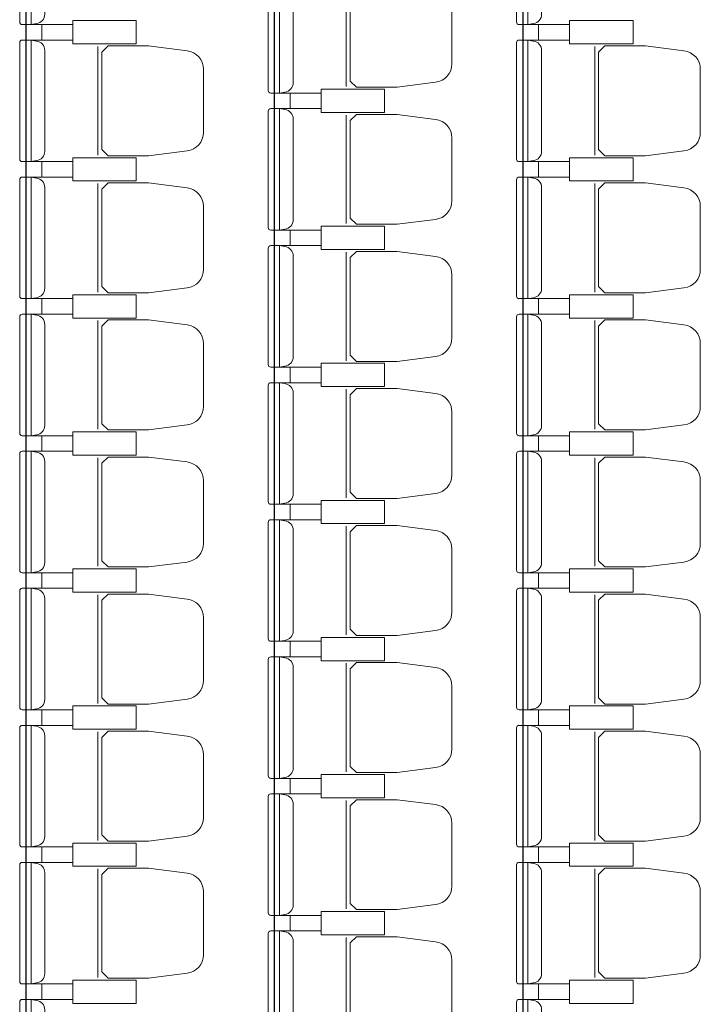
# Model space of a CAD drawing. Header units: inches. Extents: x 27484 to 71626, y -45113 to 39.
# Tile 188 of 256: x 34836 to 35099, y -24420 to -24039. Entities that reach past the tile are written whole.
import ezdxf

# ---------------------------------------------------------------- set-up
doc = ezdxf.new("R2010")
doc.units = ezdxf.units.IN
doc.header["$LTSCALE"] = 50
doc.header["$MEASUREMENT"] = 0
doc.layers.add('_meble', color=3, linetype='Continuous', lineweight=5)
doc.layers.add('A-WID-CIENKI', color=7, linetype='Continuous')

msp = doc.modelspace()

# ---------------------------------------------------------------- linework, layer by layer
at = {"layer": '_meble', "color": 3}
for p, q in [((34962.68277, -24022.96968), (34962.68277, -24064.96968)), ((34840.88277, -24040.96968), (34844.98277, -24040.96968)), ((35032.88277, -24040.96968), (35036.98277, -24040.96968)), ((34840.88277, -24046.96968), (34844.98277, -24046.96968)), ((35032.88277, -24046.96968), (35036.98277, -24046.96968)), ((34866.68277, -24049.46968), (34866.68277, -24091.46968)), ((35058.68277, -24049.46968), (35058.68277, -24091.46968)), ((34936.88277, -24067.46968), (34940.98277, -24067.46968)), ((34936.88277, -24073.46968), (34940.98277, -24073.46968)), ((34962.68277, -24075.96968), (34962.68277, -24117.96968)), ((34840.88277, -24093.96968), (34844.98277, -24093.96968)), ((35032.88277, -24093.96968), (35036.98277, -24093.96968)), ((34840.88277, -24099.96968), (34844.98277, -24099.96968)), ((35032.88277, -24099.96968), (35036.98277, -24099.96968)), ((34866.68277, -24102.46968), (34866.68277, -24144.46968)), ((35058.68277, -24102.46968), (35058.68277, -24144.46968)), ((34936.88277, -24120.46968), (34940.98277, -24120.46968)), ((34936.88277, -24126.46968), (34940.98277, -24126.46968)), ((34962.68277, -24128.96968), (34962.68277, -24170.96968)), ((34840.88277, -24146.96968), (34844.98277, -24146.96968)), ((35032.88277, -24146.96968), (35036.98277, -24146.96968)), ((34840.88277, -24152.96968), (34844.98277, -24152.96968)), ((35032.88277, -24152.96968), (35036.98277, -24152.96968)), ((34866.68277, -24155.46968), (34866.68277, -24197.46968)), ((35058.68277, -24155.46968), (35058.68277, -24197.46968)), ((34936.88277, -24173.46968), (34940.98277, -24173.46968)), ((34936.88277, -24179.46968), (34940.98277, -24179.46968)), ((34962.68277, -24181.96968), (34962.68277, -24223.96968)), ((34840.88277, -24199.96968), (34844.98277, -24199.96968)), ((35032.88277, -24199.96968), (35036.98277, -24199.96968)), ((34840.88277, -24205.96968), (34844.98277, -24205.96968)), ((35032.88277, -24205.96968), (35036.98277, -24205.96968)), ((34866.68277, -24208.46968), (34866.68277, -24250.46968)), ((35058.68277, -24208.46968), (35058.68277, -24250.46968)), ((34936.88277, -24226.46968), (34940.98277, -24226.46968)), ((34936.88277, -24232.46968), (34940.98277, -24232.46968)), ((34962.68277, -24234.96968), (34962.68277, -24276.96968)), ((34840.88277, -24252.96968), (34844.98277, -24252.96968)), ((35032.88277, -24252.96968), (35036.98277, -24252.96968)), ((34840.88277, -24258.96968), (34844.98277, -24258.96968)), ((35032.88277, -24258.96968), (35036.98277, -24258.96968)), ((34866.68277, -24261.46968), (34866.68277, -24303.46968)), ((35058.68277, -24261.46968), (35058.68277, -24303.46968)), ((34936.88277, -24279.46968), (34940.98277, -24279.46968)), ((34936.88277, -24285.46968), (34940.98277, -24285.46968)), ((34962.68277, -24287.96968), (34962.68277, -24329.96968)), ((34840.88277, -24305.96968), (34844.98277, -24305.96968)), ((35032.88277, -24305.96968), (35036.98277, -24305.96968)), ((34840.88277, -24311.96968), (34844.98277, -24311.96968)), ((34866.68277, -24314.46968), (34866.68277, -24356.46968)), ((35032.88277, -24311.96968), (35036.98277, -24311.96968)), ((35058.68277, -24314.46968), (35058.68277, -24356.46968)), ((34936.88277, -24332.46968), (34940.98277, -24332.46968)), ((34936.88277, -24338.46968), (34940.98277, -24338.46968)), ((34962.68277, -24340.96968), (34962.68277, -24382.96968)), ((34840.88277, -24358.96968), (34844.98277, -24358.96968)), ((35032.88277, -24358.96968), (35036.98277, -24358.96968)), ((34840.88277, -24364.96968), (34844.98277, -24364.96968)), ((34866.68277, -24367.46968), (34866.68277, -24409.46968)), ((35032.88277, -24364.96968), (35036.98277, -24364.96968)), ((35058.68277, -24367.46968), (35058.68277, -24409.46968)), ((34936.88277, -24385.46968), (34940.98277, -24385.46968)), ((34936.88277, -24391.46968), (34940.98277, -24391.46968)), ((34962.68277, -24393.96968), (34962.68277, -24435.96968)), ((34840.88277, -24411.96968), (34844.98277, -24411.96968)), ((35032.88277, -24411.96968), (35036.98277, -24411.96968)), ((34840.88277, -24417.96968), (34844.98277, -24417.96968)), ((35032.88277, -24417.96968), (35036.98277, -24417.96968))]:
    msp.add_line(p, q, dxfattribs=at)
for points in [[(34840.88277, -23993.96968), (34840.88277, -24017.46968), (34840.88277, -24040.96968), (34837.48277, -24040.96968, -0.414213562), (34836.48277, -24039.96968), (34836.48277, -24017.46968), (34836.48277, -23994.96968, -0.414213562), (34837.48277, -23993.96968)], [(35032.88277, -23993.96968), (35032.88277, -24017.46968), (35032.88277, -24040.96968), (35029.48277, -24040.96968, -0.414213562), (35028.48277, -24039.96968), (35028.48277, -24017.46968), (35028.48277, -23994.96968, -0.414213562), (35029.48277, -23993.96968)], [(34936.88277, -24020.46968), (34936.88277, -24043.96968), (34936.88277, -24067.46968), (34933.48277, -24067.46968, -0.414213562), (34932.48277, -24066.46968), (34932.48277, -24043.96968), (34932.48277, -24021.46968, -0.414213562), (34933.48277, -24020.46968)], [(35003.48277, -24043.96968), (35003.48277, -24031.82264, 0.386311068), (34997.16467, -24024.63342), (34982.30392, -24022.71968), (34966.62998, -24022.71968), (34964.18277, -24025.11432), (34964.18277, -24043.96968), (34964.18277, -24062.82504), (34966.62998, -24065.21968), (34982.30392, -24065.21968), (34997.16467, -24063.30594, 0.386311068), (35003.48277, -24056.11672)], [(34840.88277, -24046.96968), (34840.88277, -24070.46968), (34840.88277, -24093.96968), (34837.48277, -24093.96968, -0.414213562), (34836.48277, -24092.96968), (34836.48277, -24070.46968), (34836.48277, -24047.96968, -0.414213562), (34837.48277, -24046.96968)], [(35032.88277, -24046.96968), (35032.88277, -24070.46968), (35032.88277, -24093.96968), (35029.48277, -24093.96968, -0.414213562), (35028.48277, -24092.96968), (35028.48277, -24070.46968), (35028.48277, -24047.96968, -0.414213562), (35029.48277, -24046.96968)], [(34907.48277, -24070.46968), (34907.48277, -24058.32264, 0.386311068), (34901.16467, -24051.13342), (34886.30392, -24049.21968), (34870.62998, -24049.21968), (34868.18277, -24051.61432), (34868.18277, -24070.46968), (34868.18277, -24089.32504), (34870.62998, -24091.71968), (34886.30392, -24091.71968), (34901.16467, -24089.80594, 0.386311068), (34907.48277, -24082.61672)], [(35099.48277, -24070.46968), (35099.48277, -24058.32264, 0.386311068), (35093.16467, -24051.13342), (35078.30392, -24049.21968), (35062.62998, -24049.21968), (35060.18277, -24051.61432), (35060.18277, -24070.46968), (35060.18277, -24089.32504), (35062.62998, -24091.71968), (35078.30392, -24091.71968), (35093.16467, -24089.80594, 0.386311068), (35099.48277, -24082.61672)], [(34936.88277, -24073.46968), (34936.88277, -24096.96968), (34936.88277, -24120.46968), (34933.48277, -24120.46968, -0.414213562), (34932.48277, -24119.46968), (34932.48277, -24096.96968), (34932.48277, -24074.46968, -0.414213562), (34933.48277, -24073.46968)], [(35003.48277, -24096.96968), (35003.48277, -24084.82264, 0.386311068), (34997.16467, -24077.63342), (34982.30392, -24075.71968), (34966.62998, -24075.71968), (34964.18277, -24078.11432), (34964.18277, -24096.96968), (34964.18277, -24115.82504), (34966.62998, -24118.21968), (34982.30392, -24118.21968), (34997.16467, -24116.30594, 0.386311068), (35003.48277, -24109.11672)], [(34840.88277, -24099.96968), (34840.88277, -24123.46968), (34840.88277, -24146.96968), (34837.48277, -24146.96968, -0.414213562), (34836.48277, -24145.96968), (34836.48277, -24123.46968), (34836.48277, -24100.96968, -0.414213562), (34837.48277, -24099.96968)], [(35032.88277, -24099.96968), (35032.88277, -24123.46968), (35032.88277, -24146.96968), (35029.48277, -24146.96968, -0.414213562), (35028.48277, -24145.96968), (35028.48277, -24123.46968), (35028.48277, -24100.96968, -0.414213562), (35029.48277, -24099.96968)], [(34907.48277, -24123.46968), (34907.48277, -24111.32264, 0.386311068), (34901.16467, -24104.13342), (34886.30392, -24102.21968), (34870.62998, -24102.21968), (34868.18277, -24104.61432), (34868.18277, -24123.46968), (34868.18277, -24142.32504), (34870.62998, -24144.71968), (34886.30392, -24144.71968), (34901.16467, -24142.80594, 0.386311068), (34907.48277, -24135.61672)], [(35099.48277, -24123.46968), (35099.48277, -24111.32264, 0.386311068), (35093.16467, -24104.13342), (35078.30392, -24102.21968), (35062.62998, -24102.21968), (35060.18277, -24104.61432), (35060.18277, -24123.46968), (35060.18277, -24142.32504), (35062.62998, -24144.71968), (35078.30392, -24144.71968), (35093.16467, -24142.80594, 0.386311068), (35099.48277, -24135.61672)], [(34936.88277, -24126.46968), (34936.88277, -24149.96968), (34936.88277, -24173.46968), (34933.48277, -24173.46968, -0.414213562), (34932.48277, -24172.46968), (34932.48277, -24149.96968), (34932.48277, -24127.46968, -0.414213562), (34933.48277, -24126.46968)], [(35003.48277, -24149.96968), (35003.48277, -24137.82264, 0.386311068), (34997.16467, -24130.63342), (34982.30392, -24128.71968), (34966.62998, -24128.71968), (34964.18277, -24131.11432), (34964.18277, -24149.96968), (34964.18277, -24168.82504), (34966.62998, -24171.21968), (34982.30392, -24171.21968), (34997.16467, -24169.30594, 0.386311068), (35003.48277, -24162.11672)], [(34840.88277, -24152.96968), (34840.88277, -24176.46968), (34840.88277, -24199.96968), (34837.48277, -24199.96968, -0.414213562), (34836.48277, -24198.96968), (34836.48277, -24176.46968), (34836.48277, -24153.96968, -0.414213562), (34837.48277, -24152.96968)], [(35032.88277, -24152.96968), (35032.88277, -24176.46968), (35032.88277, -24199.96968), (35029.48277, -24199.96968, -0.414213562), (35028.48277, -24198.96968), (35028.48277, -24176.46968), (35028.48277, -24153.96968, -0.414213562), (35029.48277, -24152.96968)], [(34907.48277, -24176.46968), (34907.48277, -24164.32264, 0.386311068), (34901.16467, -24157.13342), (34886.30392, -24155.21968), (34870.62998, -24155.21968), (34868.18277, -24157.61432), (34868.18277, -24176.46968), (34868.18277, -24195.32504), (34870.62998, -24197.71968), (34886.30392, -24197.71968), (34901.16467, -24195.80594, 0.386311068), (34907.48277, -24188.61672)], [(35099.48277, -24176.46968), (35099.48277, -24164.32264, 0.386311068), (35093.16467, -24157.13342), (35078.30392, -24155.21968), (35062.62998, -24155.21968), (35060.18277, -24157.61432), (35060.18277, -24176.46968), (35060.18277, -24195.32504), (35062.62998, -24197.71968), (35078.30392, -24197.71968), (35093.16467, -24195.80594, 0.386311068), (35099.48277, -24188.61672)], [(34936.88277, -24179.46968), (34936.88277, -24202.96968), (34936.88277, -24226.46968), (34933.48277, -24226.46968, -0.414213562), (34932.48277, -24225.46968), (34932.48277, -24202.96968), (34932.48277, -24180.46968, -0.414213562), (34933.48277, -24179.46968)], [(35003.48277, -24202.96968), (35003.48277, -24190.82264, 0.386311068), (34997.16467, -24183.63342), (34982.30392, -24181.71968), (34966.62998, -24181.71968), (34964.18277, -24184.11432), (34964.18277, -24202.96968), (34964.18277, -24221.82504), (34966.62998, -24224.21968), (34982.30392, -24224.21968), (34997.16467, -24222.30594, 0.386311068), (35003.48277, -24215.11672)], [(34840.88277, -24205.96968), (34840.88277, -24229.46968), (34840.88277, -24252.96968), (34837.48277, -24252.96968, -0.414213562), (34836.48277, -24251.96968), (34836.48277, -24229.46968), (34836.48277, -24206.96968, -0.414213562), (34837.48277, -24205.96968)], [(35032.88277, -24205.96968), (35032.88277, -24229.46968), (35032.88277, -24252.96968), (35029.48277, -24252.96968, -0.414213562), (35028.48277, -24251.96968), (35028.48277, -24229.46968), (35028.48277, -24206.96968, -0.414213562), (35029.48277, -24205.96968)], [(34907.48277, -24229.46968), (34907.48277, -24217.32264, 0.386311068), (34901.16467, -24210.13342), (34886.30392, -24208.21968), (34870.62998, -24208.21968), (34868.18277, -24210.61432), (34868.18277, -24229.46968), (34868.18277, -24248.32504), (34870.62998, -24250.71968), (34886.30392, -24250.71968), (34901.16467, -24248.80594, 0.386311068), (34907.48277, -24241.61672)], [(35099.48277, -24229.46968), (35099.48277, -24217.32264, 0.386311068), (35093.16467, -24210.13342), (35078.30392, -24208.21968), (35062.62998, -24208.21968), (35060.18277, -24210.61432), (35060.18277, -24229.46968), (35060.18277, -24248.32504), (35062.62998, -24250.71968), (35078.30392, -24250.71968), (35093.16467, -24248.80594, 0.386311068), (35099.48277, -24241.61672)], [(34936.88277, -24232.46968), (34936.88277, -24255.96968), (34936.88277, -24279.46968), (34933.48277, -24279.46968, -0.414213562), (34932.48277, -24278.46968), (34932.48277, -24255.96968), (34932.48277, -24233.46968, -0.414213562), (34933.48277, -24232.46968)], [(35003.48277, -24255.96968), (35003.48277, -24243.82264, 0.386311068), (34997.16467, -24236.63342), (34982.30392, -24234.71968), (34966.62998, -24234.71968), (34964.18277, -24237.11432), (34964.18277, -24255.96968), (34964.18277, -24274.82504), (34966.62998, -24277.21968), (34982.30392, -24277.21968), (34997.16467, -24275.30594, 0.386311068), (35003.48277, -24268.11672)], [(34840.88277, -24258.96968), (34840.88277, -24282.46968), (34840.88277, -24305.96968), (34837.48277, -24305.96968, -0.414213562), (34836.48277, -24304.96968), (34836.48277, -24282.46968), (34836.48277, -24259.96968, -0.414213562), (34837.48277, -24258.96968)], [(34907.48277, -24282.46968), (34907.48277, -24270.32264, 0.386311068), (34901.16467, -24263.13342), (34886.30392, -24261.21968), (34870.62998, -24261.21968), (34868.18277, -24263.61432), (34868.18277, -24282.46968), (34868.18277, -24301.32504), (34870.62998, -24303.71968), (34886.30392, -24303.71968), (34901.16467, -24301.80594, 0.386311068), (34907.48277, -24294.61672)], [(35032.88277, -24258.96968), (35032.88277, -24282.46968), (35032.88277, -24305.96968), (35029.48277, -24305.96968, -0.414213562), (35028.48277, -24304.96968), (35028.48277, -24282.46968), (35028.48277, -24259.96968, -0.414213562), (35029.48277, -24258.96968)], [(35099.48277, -24282.46968), (35099.48277, -24270.32264, 0.386311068), (35093.16467, -24263.13342), (35078.30392, -24261.21968), (35062.62998, -24261.21968), (35060.18277, -24263.61432), (35060.18277, -24282.46968), (35060.18277, -24301.32504), (35062.62998, -24303.71968), (35078.30392, -24303.71968), (35093.16467, -24301.80594, 0.386311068), (35099.48277, -24294.61672)], [(34936.88277, -24285.46968), (34936.88277, -24308.96968), (34936.88277, -24332.46968), (34933.48277, -24332.46968, -0.414213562), (34932.48277, -24331.46968), (34932.48277, -24308.96968), (34932.48277, -24286.46968, -0.414213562), (34933.48277, -24285.46968)], [(35003.48277, -24308.96968), (35003.48277, -24296.82264, 0.386311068), (34997.16467, -24289.63342), (34982.30392, -24287.71968), (34966.62998, -24287.71968), (34964.18277, -24290.11432), (34964.18277, -24308.96968), (34964.18277, -24327.82504), (34966.62998, -24330.21968), (34982.30392, -24330.21968), (34997.16467, -24328.30594, 0.386311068), (35003.48277, -24321.11672)], [(34840.88277, -24311.96968), (34840.88277, -24335.46968), (34840.88277, -24358.96968), (34837.48277, -24358.96968, -0.414213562), (34836.48277, -24357.96968), (34836.48277, -24335.46968), (34836.48277, -24312.96968, -0.414213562), (34837.48277, -24311.96968)], [(34907.48277, -24335.46968), (34907.48277, -24323.32264, 0.386311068), (34901.16467, -24316.13342), (34886.30392, -24314.21968), (34870.62998, -24314.21968), (34868.18277, -24316.61432), (34868.18277, -24335.46968), (34868.18277, -24354.32504), (34870.62998, -24356.71968), (34886.30392, -24356.71968), (34901.16467, -24354.80594, 0.386311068), (34907.48277, -24347.61672)], [(35032.88277, -24311.96968), (35032.88277, -24335.46968), (35032.88277, -24358.96968), (35029.48277, -24358.96968, -0.414213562), (35028.48277, -24357.96968), (35028.48277, -24335.46968), (35028.48277, -24312.96968, -0.414213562), (35029.48277, -24311.96968)], [(35099.48277, -24335.46968), (35099.48277, -24323.32264, 0.386311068), (35093.16467, -24316.13342), (35078.30392, -24314.21968), (35062.62998, -24314.21968), (35060.18277, -24316.61432), (35060.18277, -24335.46968), (35060.18277, -24354.32504), (35062.62998, -24356.71968), (35078.30392, -24356.71968), (35093.16467, -24354.80594, 0.386311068), (35099.48277, -24347.61672)], [(34936.88277, -24338.46968), (34936.88277, -24361.96968), (34936.88277, -24385.46968), (34933.48277, -24385.46968, -0.414213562), (34932.48277, -24384.46968), (34932.48277, -24361.96968), (34932.48277, -24339.46968, -0.414213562), (34933.48277, -24338.46968)], [(35003.48277, -24361.96968), (35003.48277, -24349.82264, 0.386311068), (34997.16467, -24342.63342), (34982.30392, -24340.71968), (34966.62998, -24340.71968), (34964.18277, -24343.11432), (34964.18277, -24361.96968), (34964.18277, -24380.82504), (34966.62998, -24383.21968), (34982.30392, -24383.21968), (34997.16467, -24381.30594, 0.386311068), (35003.48277, -24374.11672)], [(34840.88277, -24364.96968), (34840.88277, -24388.46968), (34840.88277, -24411.96968), (34837.48277, -24411.96968, -0.414213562), (34836.48277, -24410.96968), (34836.48277, -24388.46968), (34836.48277, -24365.96968, -0.414213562), (34837.48277, -24364.96968)], [(34907.48277, -24388.46968), (34907.48277, -24376.32264, 0.386311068), (34901.16467, -24369.13342), (34886.30392, -24367.21968), (34870.62998, -24367.21968), (34868.18277, -24369.61432), (34868.18277, -24388.46968), (34868.18277, -24407.32504), (34870.62998, -24409.71968), (34886.30392, -24409.71968), (34901.16467, -24407.80594, 0.386311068), (34907.48277, -24400.61672)], [(35032.88277, -24364.96968), (35032.88277, -24388.46968), (35032.88277, -24411.96968), (35029.48277, -24411.96968, -0.414213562), (35028.48277, -24410.96968), (35028.48277, -24388.46968), (35028.48277, -24365.96968, -0.414213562), (35029.48277, -24364.96968)], [(35099.48277, -24388.46968), (35099.48277, -24376.32264, 0.386311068), (35093.16467, -24369.13342), (35078.30392, -24367.21968), (35062.62998, -24367.21968), (35060.18277, -24369.61432), (35060.18277, -24388.46968), (35060.18277, -24407.32504), (35062.62998, -24409.71968), (35078.30392, -24409.71968), (35093.16467, -24407.80594, 0.386311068), (35099.48277, -24400.61672)], [(34936.88277, -24391.46968), (34936.88277, -24414.96968), (34936.88277, -24438.46968), (34933.48277, -24438.46968, -0.414213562), (34932.48277, -24437.46968), (34932.48277, -24414.96968), (34932.48277, -24392.46968, -0.414213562), (34933.48277, -24391.46968)], [(35003.48277, -24414.96968), (35003.48277, -24402.82264, 0.386311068), (34997.16467, -24395.63342), (34982.30392, -24393.71968), (34966.62998, -24393.71968), (34964.18277, -24396.11432), (34964.18277, -24414.96968), (34964.18277, -24433.82504), (34966.62998, -24436.21968), (34982.30392, -24436.21968), (34997.16467, -24434.30594, 0.386311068), (35003.48277, -24427.11672)], [(34840.88277, -24417.96968), (34840.88277, -24441.46968), (34840.88277, -24464.96968), (34837.48277, -24464.96968, -0.414213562), (34836.48277, -24463.96968), (34836.48277, -24441.46968), (34836.48277, -24418.96968, -0.414213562), (34837.48277, -24417.96968)], [(35032.88277, -24417.96968), (35032.88277, -24441.46968), (35032.88277, -24464.96968), (35029.48277, -24464.96968, -0.414213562), (35028.48277, -24463.96968), (35028.48277, -24441.46968), (35028.48277, -24418.96968, -0.414213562), (35029.48277, -24417.96968)]]:
    msp.add_lwpolyline(points, format="xyb", close=True, dxfattribs=at)
for points in [[(34840.88277, -23993.96968), (34842.98075, -23994.3388, -0.377954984), (34846.18277, -23997.96968), (34846.18277, -24017.46968), (34846.18277, -24036.96968, -0.377954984), (34842.98075, -24040.60055), (34840.88277, -24040.96968)], [(35032.88277, -23993.96968), (35034.98075, -23994.3388, -0.377954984), (35038.18277, -23997.96968), (35038.18277, -24017.46968), (35038.18277, -24036.96968, -0.377954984), (35034.98075, -24040.60055), (35032.88277, -24040.96968)], [(34936.88277, -24020.46968), (34938.98075, -24020.8388, -0.377954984), (34942.18277, -24024.46968), (34942.18277, -24043.96968), (34942.18277, -24063.46968, -0.377954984), (34938.98075, -24067.10055), (34936.88277, -24067.46968)], [(34840.88277, -24046.96968), (34842.98075, -24047.3388, -0.377954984), (34846.18277, -24050.96968), (34846.18277, -24070.46968), (34846.18277, -24089.96968, -0.377954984), (34842.98075, -24093.60055), (34840.88277, -24093.96968)], [(35032.88277, -24046.96968), (35034.98075, -24047.3388, -0.377954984), (35038.18277, -24050.96968), (35038.18277, -24070.46968), (35038.18277, -24089.96968, -0.377954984), (35034.98075, -24093.60055), (35032.88277, -24093.96968)], [(34936.88277, -24073.46968), (34938.98075, -24073.8388, -0.377954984), (34942.18277, -24077.46968), (34942.18277, -24096.96968), (34942.18277, -24116.46968, -0.377954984), (34938.98075, -24120.10055), (34936.88277, -24120.46968)], [(34840.88277, -24099.96968), (34842.98075, -24100.3388, -0.377954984), (34846.18277, -24103.96968), (34846.18277, -24123.46968), (34846.18277, -24142.96968, -0.377954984), (34842.98075, -24146.60055), (34840.88277, -24146.96968)], [(35032.88277, -24099.96968), (35034.98075, -24100.3388, -0.377954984), (35038.18277, -24103.96968), (35038.18277, -24123.46968), (35038.18277, -24142.96968, -0.377954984), (35034.98075, -24146.60055), (35032.88277, -24146.96968)], [(34936.88277, -24126.46968), (34938.98075, -24126.8388, -0.377954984), (34942.18277, -24130.46968), (34942.18277, -24149.96968), (34942.18277, -24169.46968, -0.377954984), (34938.98075, -24173.10055), (34936.88277, -24173.46968)], [(34840.88277, -24152.96968), (34842.98075, -24153.3388, -0.377954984), (34846.18277, -24156.96968), (34846.18277, -24176.46968), (34846.18277, -24195.96968, -0.377954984), (34842.98075, -24199.60055), (34840.88277, -24199.96968)], [(35032.88277, -24152.96968), (35034.98075, -24153.3388, -0.377954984), (35038.18277, -24156.96968), (35038.18277, -24176.46968), (35038.18277, -24195.96968, -0.377954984), (35034.98075, -24199.60055), (35032.88277, -24199.96968)], [(34936.88277, -24179.46968), (34938.98075, -24179.8388, -0.377954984), (34942.18277, -24183.46968), (34942.18277, -24202.96968), (34942.18277, -24222.46968, -0.377954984), (34938.98075, -24226.10055), (34936.88277, -24226.46968)], [(34840.88277, -24205.96968), (34842.98075, -24206.3388, -0.377954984), (34846.18277, -24209.96968), (34846.18277, -24229.46968), (34846.18277, -24248.96968, -0.377954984), (34842.98075, -24252.60055), (34840.88277, -24252.96968)], [(35032.88277, -24205.96968), (35034.98075, -24206.3388, -0.377954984), (35038.18277, -24209.96968), (35038.18277, -24229.46968), (35038.18277, -24248.96968, -0.377954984), (35034.98075, -24252.60055), (35032.88277, -24252.96968)], [(34936.88277, -24232.46968), (34938.98075, -24232.8388, -0.377954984), (34942.18277, -24236.46968), (34942.18277, -24255.96968), (34942.18277, -24275.46968, -0.377954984), (34938.98075, -24279.10055), (34936.88277, -24279.46968)], [(34840.88277, -24258.96968), (34842.98075, -24259.3388, -0.377954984), (34846.18277, -24262.96968), (34846.18277, -24282.46968), (34846.18277, -24301.96968, -0.377954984), (34842.98075, -24305.60055), (34840.88277, -24305.96968)], [(35032.88277, -24258.96968), (35034.98075, -24259.3388, -0.377954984), (35038.18277, -24262.96968), (35038.18277, -24282.46968), (35038.18277, -24301.96968, -0.377954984), (35034.98075, -24305.60055), (35032.88277, -24305.96968)], [(34936.88277, -24285.46968), (34938.98075, -24285.8388, -0.377954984), (34942.18277, -24289.46968), (34942.18277, -24308.96968), (34942.18277, -24328.46968, -0.377954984), (34938.98075, -24332.10055), (34936.88277, -24332.46968)], [(34840.88277, -24311.96968), (34842.98075, -24312.3388, -0.377954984), (34846.18277, -24315.96968), (34846.18277, -24335.46968), (34846.18277, -24354.96968, -0.377954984), (34842.98075, -24358.60055), (34840.88277, -24358.96968)], [(35032.88277, -24311.96968), (35034.98075, -24312.3388, -0.377954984), (35038.18277, -24315.96968), (35038.18277, -24335.46968), (35038.18277, -24354.96968, -0.377954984), (35034.98075, -24358.60055), (35032.88277, -24358.96968)], [(34936.88277, -24338.46968), (34938.98075, -24338.8388, -0.377954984), (34942.18277, -24342.46968), (34942.18277, -24361.96968), (34942.18277, -24381.46968, -0.377954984), (34938.98075, -24385.10055), (34936.88277, -24385.46968)], [(34840.88277, -24364.96968), (34842.98075, -24365.3388, -0.377954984), (34846.18277, -24368.96968), (34846.18277, -24388.46968), (34846.18277, -24407.96968, -0.377954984), (34842.98075, -24411.60055), (34840.88277, -24411.96968)], [(35032.88277, -24364.96968), (35034.98075, -24365.3388, -0.377954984), (35038.18277, -24368.96968), (35038.18277, -24388.46968), (35038.18277, -24407.96968, -0.377954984), (35034.98075, -24411.60055), (35032.88277, -24411.96968)], [(34936.88277, -24391.46968), (34938.98075, -24391.8388, -0.377954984), (34942.18277, -24395.46968), (34942.18277, -24414.96968), (34942.18277, -24434.46968, -0.377954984), (34938.98075, -24438.10055), (34936.88277, -24438.46968)], [(34840.88277, -24417.96968), (34842.98075, -24418.3388, -0.377954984), (34846.18277, -24421.96968), (34846.18277, -24441.46968), (34846.18277, -24460.96968, -0.377954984), (34842.98075, -24464.60055), (34840.88277, -24464.96968)], [(35032.88277, -24417.96968), (35034.98075, -24418.3388, -0.377954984), (35038.18277, -24421.96968), (35038.18277, -24441.46968), (35038.18277, -24460.96968, -0.377954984), (35034.98075, -24464.60055), (35032.88277, -24464.96968)]]:
    msp.add_lwpolyline(points, format="xyb", dxfattribs=at)
for points in [[(34869.23277, -24039.46968), (34881.48277, -24039.46968), (34881.48277, -24048.46968), (34856.98277, -24048.46968), (34856.98277, -24039.46968)], [(34869.23277, -24048.46968), (34881.48277, -24048.46968), (34881.48277, -24039.46968), (34856.98277, -24039.46968), (34856.98277, -24048.46968)], [(35061.23277, -24039.46968), (35073.48277, -24039.46968), (35073.48277, -24048.46968), (35048.98277, -24048.46968), (35048.98277, -24039.46968)], [(35061.23277, -24048.46968), (35073.48277, -24048.46968), (35073.48277, -24039.46968), (35048.98277, -24039.46968), (35048.98277, -24048.46968)], [(34965.23277, -24065.96968), (34977.48277, -24065.96968), (34977.48277, -24074.96968), (34952.98277, -24074.96968), (34952.98277, -24065.96968)], [(34965.23277, -24074.96968), (34977.48277, -24074.96968), (34977.48277, -24065.96968), (34952.98277, -24065.96968), (34952.98277, -24074.96968)], [(34869.23277, -24092.46968), (34881.48277, -24092.46968), (34881.48277, -24101.46968), (34856.98277, -24101.46968), (34856.98277, -24092.46968)], [(34869.23277, -24101.46968), (34881.48277, -24101.46968), (34881.48277, -24092.46968), (34856.98277, -24092.46968), (34856.98277, -24101.46968)], [(35061.23277, -24092.46968), (35073.48277, -24092.46968), (35073.48277, -24101.46968), (35048.98277, -24101.46968), (35048.98277, -24092.46968)], [(35061.23277, -24101.46968), (35073.48277, -24101.46968), (35073.48277, -24092.46968), (35048.98277, -24092.46968), (35048.98277, -24101.46968)], [(34965.23277, -24118.96968), (34977.48277, -24118.96968), (34977.48277, -24127.96968), (34952.98277, -24127.96968), (34952.98277, -24118.96968)], [(34965.23277, -24127.96968), (34977.48277, -24127.96968), (34977.48277, -24118.96968), (34952.98277, -24118.96968), (34952.98277, -24127.96968)], [(34869.23277, -24145.46968), (34881.48277, -24145.46968), (34881.48277, -24154.46968), (34856.98277, -24154.46968), (34856.98277, -24145.46968)], [(34869.23277, -24154.46968), (34881.48277, -24154.46968), (34881.48277, -24145.46968), (34856.98277, -24145.46968), (34856.98277, -24154.46968)], [(35061.23277, -24145.46968), (35073.48277, -24145.46968), (35073.48277, -24154.46968), (35048.98277, -24154.46968), (35048.98277, -24145.46968)], [(35061.23277, -24154.46968), (35073.48277, -24154.46968), (35073.48277, -24145.46968), (35048.98277, -24145.46968), (35048.98277, -24154.46968)], [(34965.23277, -24171.96968), (34977.48277, -24171.96968), (34977.48277, -24180.96968), (34952.98277, -24180.96968), (34952.98277, -24171.96968)], [(34965.23277, -24180.96968), (34977.48277, -24180.96968), (34977.48277, -24171.96968), (34952.98277, -24171.96968), (34952.98277, -24180.96968)], [(34869.23277, -24198.46968), (34881.48277, -24198.46968), (34881.48277, -24207.46968), (34856.98277, -24207.46968), (34856.98277, -24198.46968)], [(34869.23277, -24207.46968), (34881.48277, -24207.46968), (34881.48277, -24198.46968), (34856.98277, -24198.46968), (34856.98277, -24207.46968)], [(35061.23277, -24198.46968), (35073.48277, -24198.46968), (35073.48277, -24207.46968), (35048.98277, -24207.46968), (35048.98277, -24198.46968)], [(35061.23277, -24207.46968), (35073.48277, -24207.46968), (35073.48277, -24198.46968), (35048.98277, -24198.46968), (35048.98277, -24207.46968)], [(34965.23277, -24224.96968), (34977.48277, -24224.96968), (34977.48277, -24233.96968), (34952.98277, -24233.96968), (34952.98277, -24224.96968)], [(34965.23277, -24233.96968), (34977.48277, -24233.96968), (34977.48277, -24224.96968), (34952.98277, -24224.96968), (34952.98277, -24233.96968)], [(34869.23277, -24251.46968), (34881.48277, -24251.46968), (34881.48277, -24260.46968), (34856.98277, -24260.46968), (34856.98277, -24251.46968)], [(34869.23277, -24260.46968), (34881.48277, -24260.46968), (34881.48277, -24251.46968), (34856.98277, -24251.46968), (34856.98277, -24260.46968)], [(35061.23277, -24251.46968), (35073.48277, -24251.46968), (35073.48277, -24260.46968), (35048.98277, -24260.46968), (35048.98277, -24251.46968)], [(35061.23277, -24260.46968), (35073.48277, -24260.46968), (35073.48277, -24251.46968), (35048.98277, -24251.46968), (35048.98277, -24260.46968)], [(34965.23277, -24277.96968), (34977.48277, -24277.96968), (34977.48277, -24286.96968), (34952.98277, -24286.96968), (34952.98277, -24277.96968)], [(34965.23277, -24286.96968), (34977.48277, -24286.96968), (34977.48277, -24277.96968), (34952.98277, -24277.96968), (34952.98277, -24286.96968)], [(34869.23277, -24304.46968), (34881.48277, -24304.46968), (34881.48277, -24313.46968), (34856.98277, -24313.46968), (34856.98277, -24304.46968)], [(34869.23277, -24313.46968), (34881.48277, -24313.46968), (34881.48277, -24304.46968), (34856.98277, -24304.46968), (34856.98277, -24313.46968)], [(35061.23277, -24304.46968), (35073.48277, -24304.46968), (35073.48277, -24313.46968), (35048.98277, -24313.46968), (35048.98277, -24304.46968)], [(35061.23277, -24313.46968), (35073.48277, -24313.46968), (35073.48277, -24304.46968), (35048.98277, -24304.46968), (35048.98277, -24313.46968)], [(34965.23277, -24330.96968), (34977.48277, -24330.96968), (34977.48277, -24339.96968), (34952.98277, -24339.96968), (34952.98277, -24330.96968)], [(34965.23277, -24339.96968), (34977.48277, -24339.96968), (34977.48277, -24330.96968), (34952.98277, -24330.96968), (34952.98277, -24339.96968)], [(34869.23277, -24357.46968), (34881.48277, -24357.46968), (34881.48277, -24366.46968), (34856.98277, -24366.46968), (34856.98277, -24357.46968)], [(34869.23277, -24366.46968), (34881.48277, -24366.46968), (34881.48277, -24357.46968), (34856.98277, -24357.46968), (34856.98277, -24366.46968)], [(35061.23277, -24357.46968), (35073.48277, -24357.46968), (35073.48277, -24366.46968), (35048.98277, -24366.46968), (35048.98277, -24357.46968)], [(35061.23277, -24366.46968), (35073.48277, -24366.46968), (35073.48277, -24357.46968), (35048.98277, -24357.46968), (35048.98277, -24366.46968)], [(34965.23277, -24383.96968), (34977.48277, -24383.96968), (34977.48277, -24392.96968), (34952.98277, -24392.96968), (34952.98277, -24383.96968)], [(34965.23277, -24392.96968), (34977.48277, -24392.96968), (34977.48277, -24383.96968), (34952.98277, -24383.96968), (34952.98277, -24392.96968)], [(34869.23277, -24410.46968), (34881.48277, -24410.46968), (34881.48277, -24419.46968), (34856.98277, -24419.46968), (34856.98277, -24410.46968)], [(34869.23277, -24419.46968), (34881.48277, -24419.46968), (34881.48277, -24410.46968), (34856.98277, -24410.46968), (34856.98277, -24419.46968)], [(35061.23277, -24410.46968), (35073.48277, -24410.46968), (35073.48277, -24419.46968), (35048.98277, -24419.46968), (35048.98277, -24410.46968)], [(35061.23277, -24419.46968), (35073.48277, -24419.46968), (35073.48277, -24410.46968), (35048.98277, -24410.46968), (35048.98277, -24419.46968)]]:
    msp.add_lwpolyline(points, close=True, dxfattribs=at)
for points in [[(34856.98277, -24043.96968), (34856.98277, -24046.96968), (34844.98277, -24046.96968), (34844.98277, -24040.96968), (34856.98277, -24040.96968), (34856.98277, -24043.96968)], [(34856.98277, -24043.96968), (34856.98277, -24040.96968), (34844.98277, -24040.96968), (34844.98277, -24046.96968), (34856.98277, -24046.96968), (34856.98277, -24043.96968)], [(35048.98277, -24043.96968), (35048.98277, -24046.96968), (35036.98277, -24046.96968), (35036.98277, -24040.96968), (35048.98277, -24040.96968), (35048.98277, -24043.96968)], [(35048.98277, -24043.96968), (35048.98277, -24040.96968), (35036.98277, -24040.96968), (35036.98277, -24046.96968), (35048.98277, -24046.96968), (35048.98277, -24043.96968)], [(34952.98277, -24070.46968), (34952.98277, -24073.46968), (34940.98277, -24073.46968), (34940.98277, -24067.46968), (34952.98277, -24067.46968), (34952.98277, -24070.46968)], [(34952.98277, -24070.46968), (34952.98277, -24067.46968), (34940.98277, -24067.46968), (34940.98277, -24073.46968), (34952.98277, -24073.46968), (34952.98277, -24070.46968)], [(34856.98277, -24096.96968), (34856.98277, -24099.96968), (34844.98277, -24099.96968), (34844.98277, -24093.96968), (34856.98277, -24093.96968), (34856.98277, -24096.96968)], [(34856.98277, -24096.96968), (34856.98277, -24093.96968), (34844.98277, -24093.96968), (34844.98277, -24099.96968), (34856.98277, -24099.96968), (34856.98277, -24096.96968)], [(35048.98277, -24096.96968), (35048.98277, -24099.96968), (35036.98277, -24099.96968), (35036.98277, -24093.96968), (35048.98277, -24093.96968), (35048.98277, -24096.96968)], [(35048.98277, -24096.96968), (35048.98277, -24093.96968), (35036.98277, -24093.96968), (35036.98277, -24099.96968), (35048.98277, -24099.96968), (35048.98277, -24096.96968)], [(34952.98277, -24123.46968), (34952.98277, -24126.46968), (34940.98277, -24126.46968), (34940.98277, -24120.46968), (34952.98277, -24120.46968), (34952.98277, -24123.46968)], [(34952.98277, -24123.46968), (34952.98277, -24120.46968), (34940.98277, -24120.46968), (34940.98277, -24126.46968), (34952.98277, -24126.46968), (34952.98277, -24123.46968)], [(34856.98277, -24149.96968), (34856.98277, -24152.96968), (34844.98277, -24152.96968), (34844.98277, -24146.96968), (34856.98277, -24146.96968), (34856.98277, -24149.96968)], [(34856.98277, -24149.96968), (34856.98277, -24146.96968), (34844.98277, -24146.96968), (34844.98277, -24152.96968), (34856.98277, -24152.96968), (34856.98277, -24149.96968)], [(35048.98277, -24149.96968), (35048.98277, -24152.96968), (35036.98277, -24152.96968), (35036.98277, -24146.96968), (35048.98277, -24146.96968), (35048.98277, -24149.96968)], [(35048.98277, -24149.96968), (35048.98277, -24146.96968), (35036.98277, -24146.96968), (35036.98277, -24152.96968), (35048.98277, -24152.96968), (35048.98277, -24149.96968)], [(34952.98277, -24176.46968), (34952.98277, -24179.46968), (34940.98277, -24179.46968), (34940.98277, -24173.46968), (34952.98277, -24173.46968), (34952.98277, -24176.46968)], [(34952.98277, -24176.46968), (34952.98277, -24173.46968), (34940.98277, -24173.46968), (34940.98277, -24179.46968), (34952.98277, -24179.46968), (34952.98277, -24176.46968)], [(34856.98277, -24202.96968), (34856.98277, -24205.96968), (34844.98277, -24205.96968), (34844.98277, -24199.96968), (34856.98277, -24199.96968), (34856.98277, -24202.96968)], [(34856.98277, -24202.96968), (34856.98277, -24199.96968), (34844.98277, -24199.96968), (34844.98277, -24205.96968), (34856.98277, -24205.96968), (34856.98277, -24202.96968)], [(35048.98277, -24202.96968), (35048.98277, -24205.96968), (35036.98277, -24205.96968), (35036.98277, -24199.96968), (35048.98277, -24199.96968), (35048.98277, -24202.96968)], [(35048.98277, -24202.96968), (35048.98277, -24199.96968), (35036.98277, -24199.96968), (35036.98277, -24205.96968), (35048.98277, -24205.96968), (35048.98277, -24202.96968)], [(34952.98277, -24229.46968), (34952.98277, -24232.46968), (34940.98277, -24232.46968), (34940.98277, -24226.46968), (34952.98277, -24226.46968), (34952.98277, -24229.46968)], [(34952.98277, -24229.46968), (34952.98277, -24226.46968), (34940.98277, -24226.46968), (34940.98277, -24232.46968), (34952.98277, -24232.46968), (34952.98277, -24229.46968)], [(34856.98277, -24255.96968), (34856.98277, -24258.96968), (34844.98277, -24258.96968), (34844.98277, -24252.96968), (34856.98277, -24252.96968), (34856.98277, -24255.96968)], [(34856.98277, -24255.96968), (34856.98277, -24252.96968), (34844.98277, -24252.96968), (34844.98277, -24258.96968), (34856.98277, -24258.96968), (34856.98277, -24255.96968)], [(35048.98277, -24255.96968), (35048.98277, -24258.96968), (35036.98277, -24258.96968), (35036.98277, -24252.96968), (35048.98277, -24252.96968), (35048.98277, -24255.96968)], [(35048.98277, -24255.96968), (35048.98277, -24252.96968), (35036.98277, -24252.96968), (35036.98277, -24258.96968), (35048.98277, -24258.96968), (35048.98277, -24255.96968)], [(34952.98277, -24282.46968), (34952.98277, -24285.46968), (34940.98277, -24285.46968), (34940.98277, -24279.46968), (34952.98277, -24279.46968), (34952.98277, -24282.46968)], [(34952.98277, -24282.46968), (34952.98277, -24279.46968), (34940.98277, -24279.46968), (34940.98277, -24285.46968), (34952.98277, -24285.46968), (34952.98277, -24282.46968)], [(34856.98277, -24308.96968), (34856.98277, -24311.96968), (34844.98277, -24311.96968), (34844.98277, -24305.96968), (34856.98277, -24305.96968), (34856.98277, -24308.96968)], [(34856.98277, -24308.96968), (34856.98277, -24305.96968), (34844.98277, -24305.96968), (34844.98277, -24311.96968), (34856.98277, -24311.96968), (34856.98277, -24308.96968)], [(35048.98277, -24308.96968), (35048.98277, -24311.96968), (35036.98277, -24311.96968), (35036.98277, -24305.96968), (35048.98277, -24305.96968), (35048.98277, -24308.96968)], [(35048.98277, -24308.96968), (35048.98277, -24305.96968), (35036.98277, -24305.96968), (35036.98277, -24311.96968), (35048.98277, -24311.96968), (35048.98277, -24308.96968)], [(34952.98277, -24335.46968), (34952.98277, -24338.46968), (34940.98277, -24338.46968), (34940.98277, -24332.46968), (34952.98277, -24332.46968), (34952.98277, -24335.46968)], [(34952.98277, -24335.46968), (34952.98277, -24332.46968), (34940.98277, -24332.46968), (34940.98277, -24338.46968), (34952.98277, -24338.46968), (34952.98277, -24335.46968)], [(34856.98277, -24361.96968), (34856.98277, -24364.96968), (34844.98277, -24364.96968), (34844.98277, -24358.96968), (34856.98277, -24358.96968), (34856.98277, -24361.96968)], [(34856.98277, -24361.96968), (34856.98277, -24358.96968), (34844.98277, -24358.96968), (34844.98277, -24364.96968), (34856.98277, -24364.96968), (34856.98277, -24361.96968)], [(35048.98277, -24361.96968), (35048.98277, -24364.96968), (35036.98277, -24364.96968), (35036.98277, -24358.96968), (35048.98277, -24358.96968), (35048.98277, -24361.96968)], [(35048.98277, -24361.96968), (35048.98277, -24358.96968), (35036.98277, -24358.96968), (35036.98277, -24364.96968), (35048.98277, -24364.96968), (35048.98277, -24361.96968)], [(34952.98277, -24388.46968), (34952.98277, -24391.46968), (34940.98277, -24391.46968), (34940.98277, -24385.46968), (34952.98277, -24385.46968), (34952.98277, -24388.46968)], [(34952.98277, -24388.46968), (34952.98277, -24385.46968), (34940.98277, -24385.46968), (34940.98277, -24391.46968), (34952.98277, -24391.46968), (34952.98277, -24388.46968)], [(34856.98277, -24414.96968), (34856.98277, -24417.96968), (34844.98277, -24417.96968), (34844.98277, -24411.96968), (34856.98277, -24411.96968), (34856.98277, -24414.96968)], [(34856.98277, -24414.96968), (34856.98277, -24411.96968), (34844.98277, -24411.96968), (34844.98277, -24417.96968), (34856.98277, -24417.96968), (34856.98277, -24414.96968)], [(35048.98277, -24414.96968), (35048.98277, -24417.96968), (35036.98277, -24417.96968), (35036.98277, -24411.96968), (35048.98277, -24411.96968), (35048.98277, -24414.96968)], [(35048.98277, -24414.96968), (35048.98277, -24411.96968), (35036.98277, -24411.96968), (35036.98277, -24417.96968), (35048.98277, -24417.96968), (35048.98277, -24414.96968)]]:
    msp.add_lwpolyline(points, dxfattribs=at)
at = {"layer": 'A-WID-CIENKI'}
for p, q in [((34838.98277, -25144.96968), (34838.98277, -23684.96968)), ((34934.98277, -25144.96968), (34934.98277, -23684.96968)), ((35030.98277, -25144.96968), (35030.98277, -23684.96968))]:
    msp.add_line(p, q, dxfattribs=at)

doc.saveas('drawing.dxf')
